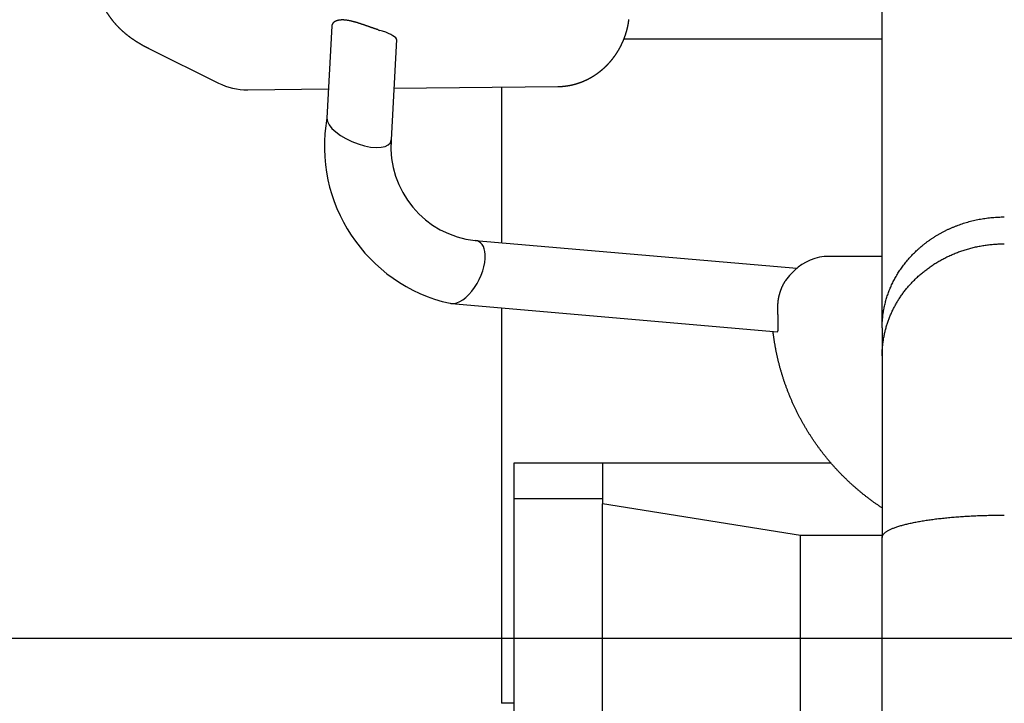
# Model space of a CAD drawing. Extents: x 1292 to 96515, y -55444 to 58338.
# Tile 4 of 80: x 5125 to 5528, y -52955 to -52675. Entities that reach past the tile are written whole.
import ezdxf

# ---------------------------------------------------------------- set-up
doc = ezdxf.new("R2010")
doc.units = 0
doc.layers.get('0').update_dxf_attribs({"linetype": 'CONTINUOUS'})

msp = doc.modelspace()

# ---------------------------------------------------------------- linework, layer by layer
at = {"color": 104, "linetype": 'Continuous'}
for p, q in [((5477.88, -52800.89), (5477.88, -51991.62)), ((5252.6, -52677.38), (5250.6, -52715.16)), ((5279.09, -52683), (5276.91, -52724)), ((5477.88, -52682.87), (5372.14, -52682.87)), ((5177.64, -52686.67), (5206.14, -52700.8)), ((5218.18, -52703.54), (5251.23, -52703.2)), ((5278.03, -52702.92), (5345.15, -52702.22)), ((5322.08, -52702.46), (5322.08, -52766.13)), ((5276.91, -52724.07), (5276.91, -52724)), ((5311.26, -52765.19), (5443, -52776.56)), ((5477.88, -52771.69), (5456.08, -52771.69)), ((5440.53, -52778.94), (5442, -52777.49)), ((5301.54, -52791), (5435.01, -52802.52)), ((5322.08, -52792.78), (5322.08, -52954.57)), ((5477.88, -52800.89), (5477.88, -52812.35)), ((5477.88, -52812.35), (5477.88, -52886.73)), ((5363.38, -52856.27), (5327.08, -52856.27)), ((5327.08, -52856.27), (5327.08, -52870.87)), ((5456.91, -52856.27), (5363.38, -52856.27)), ((5363.38, -52856.27), (5363.38, -52872.92)), ((5363.38, -52870.87), (5327.08, -52870.87)), ((5327.08, -52870.87), (5327.08, -53312.07)), ((5444.38, -52885.97), (5363.38, -52872.92)), ((5363.38, -53690.87), (5363.38, -52872.92)), ((5477.88, -52885.97), (5444.38, -52885.97)), ((5444.38, -53690.87), (5444.38, -52885.97)), ((5477.88, -53259.52), (5477.88, -52886.73)), ((5327.08, -52954.57), (5322.08, -52954.57))]:
    msp.add_line(p, q, dxfattribs=at)
at = {"color": 130, "linetype": 'Continuous'}
msp.add_line((3752.08, -52927.87), (6544.08, -52927.87), dxfattribs=at)
at = {"color": 104, "linetype": 'Continuous'}
for centre, radius, start, end in [((5290.9, -52618.68), 63.34, 252.1961, 252.8839), ((5259.23, -52721.63), 44.37, 71.402, 72.9173), ((5456.08, -52791.69), 20, 89.9998, 134.8057), ((5452.34, -52790.8), 16.74, 134.8884, 146.5376)]:
    msp.add_arc(centre, radius, start, end, dxfattribs=at)
for centre, major_axis, ratio, start_param, end_param in [((5265.83, -52680.45), (13.25, -2.63), 0.204338, 0.029467, 1.005537), ((5218.88, -52674.64), (-11.05, -26.92), 0.950978, 6.216051, 6.665391), ((5315.24, -52726.97), (56.95, -32.9), 0.995757, 3.483387, 5.015551), ((5263.75, -52719.58), (12.98, -5.25), 0.420417, 3.285351, 6.415592), ((5315.09, -52727.24), (33.23, -19.16), 0.993592, 3.584367, 5.134491), ((5306.4, -52778.1), (-6.3, -12.5), 0.516557, 2.41043, 3.335318), ((5306.4, -52778.1), (6.3, 12.5), 0.516557, 3.345275, 5.552023), ((5306.4, -52778.1), (6.3, 12.5), 0.516557, 3.269803, 3.345275)]:
    msp.add_ellipse(centre, major_axis=major_axis, ratio=ratio, start_param=start_param, end_param=end_param, dxfattribs=at)
for points, knots in [([(5177.64, -52686.67), (5177.56, -52686.63), (5177.4, -52686.56), (5177.16, -52686.44), (5176.93, -52686.32), (5176.69, -52686.2), (5176.46, -52686.07), (5176.22, -52685.95), (5175.99, -52685.83), (5175.76, -52685.7), (5175.52, -52685.57), (5175.29, -52685.45), (5175.06, -52685.32), (5174.83, -52685.19), (5174.6, -52685.06), (5174.37, -52684.92), (5174.14, -52684.79), (5173.91, -52684.66), (5173.69, -52684.52), (5173.46, -52684.38), (5173.24, -52684.24), (5173.01, -52684.11), (5172.79, -52683.96), (5172.56, -52683.82), (5172.34, -52683.68), (5172.12, -52683.54), (5171.9, -52683.39), (5171.68, -52683.24), (5171.46, -52683.09), (5171.24, -52682.95), (5171.02, -52682.79), (5170.81, -52682.64), (5170.59, -52682.49), (5170.37, -52682.33), (5170.16, -52682.18), (5169.95, -52682.02), (5169.74, -52681.86), (5169.53, -52681.7), (5169.32, -52681.54), (5169.11, -52681.38), (5168.9, -52681.21), (5168.69, -52681.05), (5168.49, -52680.88), (5168.28, -52680.72), (5168.08, -52680.55), (5167.88, -52680.38), (5167.68, -52680.2), (5167.48, -52680.03), (5167.28, -52679.85), (5167.08, -52679.68), (5166.88, -52679.5), (5166.69, -52679.32), (5166.49, -52679.14), (5166.3, -52678.96), (5166.11, -52678.78), (5165.92, -52678.59), (5165.73, -52678.41), (5165.54, -52678.22), (5165.36, -52678.03), (5165.17, -52677.84), (5164.99, -52677.65), (5164.81, -52677.46), (5164.63, -52677.27), (5164.45, -52677.07), (5164.27, -52676.87), (5164.1, -52676.68), (5163.92, -52676.48), (5163.75, -52676.28), (5163.58, -52676.08), (5163.41, -52675.87), (5163.24, -52675.67), (5163.07, -52675.46), (5162.9, -52675.26), (5162.74, -52675.05), (5162.58, -52674.84), (5162.42, -52674.63), (5162.26, -52674.42), (5162.1, -52674.21), (5161.95, -52673.99), (5161.79, -52673.78), (5161.64, -52673.56), (5161.49, -52673.34), (5161.34, -52673.13), (5161.19, -52672.91), (5161.05, -52672.68), (5160.9, -52672.46), (5160.76, -52672.24), (5160.62, -52672.01), (5160.48, -52671.79), (5160.34, -52671.56), (5160.21, -52671.33), (5160.08, -52671.11), (5159.94, -52670.88), (5159.81, -52670.65), (5159.69, -52670.41), (5159.56, -52670.18), (5159.44, -52669.95), (5159.31, -52669.71), (5159.19, -52669.48), (5159.08, -52669.24), (5158.96, -52669), (5158.85, -52668.76), (5158.73, -52668.52), (5158.62, -52668.28), (5158.51, -52668.04), (5158.41, -52667.8), (5158.3, -52667.56), (5158.2, -52667.31), (5158.1, -52667.07), (5158, -52666.82), (5157.9, -52666.58), (5157.81, -52666.33), (5157.72, -52666.08), (5157.63, -52665.83), (5157.54, -52665.58), (5157.45, -52665.33), (5157.37, -52665.08), (5157.28, -52664.83), (5157.2, -52664.58), (5157.12, -52664.33), (5157.05, -52664.07), (5156.97, -52663.82), (5156.9, -52663.56), (5156.83, -52663.31), (5156.76, -52663.05), (5156.7, -52662.8), (5156.63, -52662.54), (5156.57, -52662.28), (5156.51, -52662.02), (5156.46, -52661.76), (5156.4, -52661.51), (5156.35, -52661.25), (5156.3, -52660.99), (5156.25, -52660.73), (5156.2, -52660.47), (5156.16, -52660.21), (5156.12, -52659.94), (5156.08, -52659.68), (5156.04, -52659.42), (5156, -52659.16), (5155.97, -52658.9), (5155.94, -52658.63), (5155.91, -52658.37), (5155.88, -52658.11), (5155.86, -52657.84), (5155.84, -52657.58), (5155.82, -52657.32), (5155.8, -52657.05), (5155.78, -52656.79), (5155.77, -52656.52), (5155.76, -52656.26), (5155.75, -52655.99), (5155.74, -52655.73), (5155.74, -52655.46), (5155.73, -52655.2), (5155.73, -52654.94), (5155.73, -52654.67), (5155.74, -52654.41), (5155.74, -52654.14), (5155.75, -52653.88), (5155.76, -52653.61), (5155.77, -52653.44), (5155.78, -52653.35)], [0, 0, 0, 0, 0.264648, 0.529293, 0.793938, 1.058583, 1.323229, 1.587876, 1.852522, 2.117169, 2.381815, 2.646462, 2.911109, 3.175755, 3.440402, 3.705049, 3.969697, 4.234344, 4.498992, 4.763639, 5.028287, 5.292935, 5.557583, 5.822231, 6.08688, 6.351529, 6.616178, 6.880827, 7.145476, 7.410126, 7.674775, 7.939425, 8.204076, 8.468727, 8.733377, 8.998029, 9.26268, 9.527332, 9.791984, 10.056637, 10.321289, 10.585942, 10.850596, 11.11525, 11.379904, 11.644558, 11.909213, 12.173868, 12.438524, 12.70318, 12.967836, 13.232493, 13.49715, 13.761808, 14.026465, 14.291124, 14.555783, 14.820442, 15.085102, 15.349762, 15.614423, 15.879084, 16.143746, 16.408409, 16.673072, 16.937735, 17.202398, 17.467061, 17.731725, 17.99639, 18.261055, 18.525721, 18.790389, 19.055058, 19.31973, 19.584403, 19.849076, 20.113751, 20.378426, 20.643102, 20.907778, 21.172455, 21.437133, 21.70181, 21.966488, 22.231166, 22.495844, 22.760523, 23.025202, 23.289883, 23.554564, 23.819245, 24.083929, 24.348614, 24.613301, 24.87799, 25.14268, 25.407369, 25.672058, 25.936743, 26.201426, 26.466104, 26.730777, 26.995445, 27.26011, 27.524772, 27.789434, 28.054096, 28.31876, 28.583425, 28.848091, 29.112757, 29.377424, 29.642091, 29.906758, 30.171425, 30.436092, 30.700759, 30.965426, 31.230093, 31.494761, 31.759428, 32.024096, 32.288764, 32.553432, 32.818101, 33.082769, 33.347438, 33.612107, 33.876776, 34.141444, 34.406113, 34.670783, 34.935452, 35.200121, 35.464791, 35.729461, 35.994131, 36.258801, 36.523472, 36.788142, 37.052811, 37.317481, 37.582149, 37.846818, 38.111487, 38.376158, 38.64083, 38.905505, 39.170182, 39.43486, 39.699539, 39.964217, 40.228892, 40.493564, 40.758232, 41.022896, 41.287561, 41.552229, 41.816905, 42.081592, 42.346293, 42.346293, 42.346293, 42.346293]), ([(5271.54, -52678.99), (5271.42, -52678.95), (5271.2, -52678.88), (5270.87, -52678.77), (5270.53, -52678.66), (5270.19, -52678.54), (5269.85, -52678.42), (5269.5, -52678.31), (5269.15, -52678.19), (5268.8, -52678.06), (5268.45, -52677.94), (5268.1, -52677.82), (5267.75, -52677.69), (5267.39, -52677.57), (5267.04, -52677.44), (5266.68, -52677.32), (5266.32, -52677.19), (5265.96, -52677.07), (5265.6, -52676.95), (5265.25, -52676.82), (5264.89, -52676.7), (5264.53, -52676.58), (5264.17, -52676.47), (5263.81, -52676.35), (5263.46, -52676.24), (5263.1, -52676.13), (5262.75, -52676.02), (5262.39, -52675.92), (5262.04, -52675.81), (5261.68, -52675.72), (5261.33, -52675.63), (5260.98, -52675.54), (5260.64, -52675.46), (5260.29, -52675.38), (5259.95, -52675.31), (5259.61, -52675.24), (5259.28, -52675.18), (5258.95, -52675.13), (5258.62, -52675.08), (5258.3, -52675.04), (5257.99, -52675.01), (5257.68, -52674.99), (5257.37, -52674.97), (5257.08, -52674.97), (5256.79, -52674.96), (5256.51, -52674.97), (5256.23, -52674.99), (5255.97, -52675.01), (5255.71, -52675.04), (5255.46, -52675.08), (5255.22, -52675.13), (5254.99, -52675.18), (5254.77, -52675.24), (5254.56, -52675.31), (5254.36, -52675.39), (5254.17, -52675.47), (5253.99, -52675.55), (5253.82, -52675.65), (5253.66, -52675.75), (5253.51, -52675.85), (5253.37, -52675.96), (5253.24, -52676.07), (5253.13, -52676.19), (5253.02, -52676.31), (5252.93, -52676.44), (5252.85, -52676.57), (5252.78, -52676.7), (5252.72, -52676.83), (5252.67, -52676.97), (5252.63, -52677.1), (5252.61, -52677.24), (5252.6, -52677.34), (5252.6, -52677.38)], [0, 0, 0, 0, 0.349299, 0.702006, 1.05801, 1.41717, 1.779315, 2.14425, 2.511757, 2.881603, 3.253536, 3.627297, 4.002614, 4.379214, 4.75682, 5.135159, 5.513961, 5.892966, 6.271925, 6.650607, 7.028798, 7.406306, 7.782968, 8.158649, 8.533237, 8.906569, 9.278421, 9.648532, 10.016616, 10.382358, 10.745429, 11.105479, 11.462155, 11.815095, 12.163938, 12.508331, 12.847928, 13.1824, 13.511432, 13.834662, 14.151699, 14.4622, 14.765874, 15.062475, 15.351806, 15.633716, 15.908092, 16.174865, 16.434001, 16.685502, 16.929404, 17.165774, 17.394704, 17.616316, 17.830752, 18.038177, 18.238774, 18.432743, 18.620301, 18.801694, 18.977241, 19.147292, 19.312218, 19.472413, 19.628296, 19.780313, 19.928937, 20.074668, 20.218038, 20.359606, 20.499958, 20.639704, 20.639704, 20.639704, 20.639704]), ([(5345.15, -52702.22), (5345.2, -52702.22), (5345.31, -52702.22), (5345.47, -52702.21), (5345.63, -52702.21), (5345.79, -52702.2), (5345.95, -52702.2), (5346.12, -52702.19), (5346.28, -52702.18), (5346.44, -52702.17), (5346.6, -52702.16), (5346.76, -52702.15), (5346.92, -52702.14), (5347.08, -52702.13), (5347.24, -52702.11), (5347.4, -52702.1), (5347.57, -52702.08), (5347.73, -52702.07), (5347.89, -52702.05), (5348.05, -52702.03), (5348.21, -52702.01), (5348.37, -52701.99), (5348.53, -52701.97), (5348.69, -52701.95), (5348.85, -52701.92), (5349.01, -52701.9), (5349.17, -52701.88), (5349.33, -52701.85), (5349.49, -52701.82), (5349.64, -52701.79), (5349.8, -52701.77), (5349.96, -52701.74), (5350.12, -52701.71), (5350.28, -52701.67), (5350.44, -52701.64), (5350.6, -52701.61), (5350.75, -52701.57), (5350.91, -52701.54), (5351.07, -52701.5), (5351.23, -52701.46), (5351.38, -52701.43), (5351.54, -52701.39), (5351.7, -52701.35), (5351.85, -52701.31), (5352.01, -52701.26), (5352.16, -52701.22), (5352.32, -52701.18), (5352.47, -52701.13), (5352.63, -52701.09), (5352.78, -52701.04), (5352.94, -52701), (5353.09, -52700.95), (5353.25, -52700.9), (5353.4, -52700.85), (5353.55, -52700.8), (5353.71, -52700.75), (5353.86, -52700.69), (5354.01, -52700.64), (5354.16, -52700.59), (5354.32, -52700.53), (5354.47, -52700.48), (5354.62, -52700.42), (5354.77, -52700.36), (5354.92, -52700.3), (5355.07, -52700.24), (5355.22, -52700.18), (5355.37, -52700.12), (5355.52, -52700.06), (5355.67, -52700), (5355.82, -52699.93), (5355.96, -52699.87), (5356.11, -52699.81), (5356.26, -52699.74), (5356.41, -52699.67), (5356.55, -52699.6), (5356.7, -52699.54), (5356.85, -52699.47), (5356.99, -52699.4), (5357.14, -52699.33), (5357.28, -52699.25), (5357.42, -52699.18), (5357.57, -52699.11), (5357.71, -52699.03), (5357.86, -52698.96), (5358, -52698.88), (5358.14, -52698.81), (5358.28, -52698.73), (5358.42, -52698.65), (5358.56, -52698.57), (5358.7, -52698.49), (5358.84, -52698.41), (5358.98, -52698.33), (5359.12, -52698.25), (5359.26, -52698.17), (5359.4, -52698.08), (5359.54, -52698), (5359.68, -52697.91), (5359.81, -52697.83), (5359.95, -52697.74), (5360.08, -52697.66), (5360.22, -52697.57), (5360.36, -52697.48), (5360.49, -52697.39), (5360.62, -52697.3), (5360.76, -52697.21), (5360.89, -52697.12), (5361.02, -52697.02), (5361.15, -52696.93), (5361.29, -52696.84), (5361.42, -52696.74), (5361.55, -52696.65), (5361.68, -52696.55), (5361.81, -52696.46), (5361.94, -52696.36), (5362.06, -52696.26), (5362.19, -52696.16), (5362.32, -52696.06), (5362.45, -52695.96), (5362.57, -52695.86), (5362.7, -52695.76), (5362.82, -52695.66), (5362.95, -52695.56), (5363.07, -52695.45), (5363.2, -52695.35), (5363.32, -52695.24), (5363.44, -52695.14), (5363.56, -52695.03), (5363.69, -52694.93), (5363.81, -52694.82), (5363.93, -52694.71), (5364.05, -52694.6), (5364.17, -52694.49), (5364.28, -52694.38), (5364.4, -52694.27), (5364.52, -52694.16), (5364.64, -52694.05), (5364.75, -52693.94), (5364.87, -52693.83), (5364.98, -52693.71), (5365.1, -52693.6), (5365.21, -52693.49), (5365.32, -52693.37), (5365.44, -52693.25), (5365.55, -52693.14), (5365.66, -52693.02), (5365.77, -52692.9), (5365.88, -52692.79), (5365.99, -52692.67), (5366.1, -52692.55), (5366.21, -52692.43), (5366.32, -52692.31), (5366.42, -52692.19), (5366.53, -52692.07), (5366.64, -52691.94), (5366.74, -52691.82), (5366.85, -52691.7), (5366.95, -52691.57), (5367.05, -52691.45), (5367.16, -52691.33), (5367.26, -52691.2), (5367.36, -52691.08), (5367.46, -52690.95), (5367.56, -52690.82), (5367.66, -52690.7), (5367.76, -52690.57), (5367.86, -52690.44), (5367.96, -52690.31), (5368.05, -52690.18), (5368.15, -52690.05), (5368.24, -52689.92), (5368.34, -52689.79), (5368.43, -52689.66), (5368.53, -52689.53), (5368.62, -52689.4), (5368.71, -52689.26), (5368.8, -52689.13), (5368.89, -52689), (5368.99, -52688.86), (5369.07, -52688.73), (5369.16, -52688.59), (5369.25, -52688.46), (5369.34, -52688.32), (5369.43, -52688.19), (5369.51, -52688.05), (5369.6, -52687.91), (5369.68, -52687.78), (5369.77, -52687.64), (5369.85, -52687.5), (5369.93, -52687.36), (5370.02, -52687.22), (5370.1, -52687.08), (5370.18, -52686.94), (5370.26, -52686.8), (5370.34, -52686.66), (5370.41, -52686.52), (5370.49, -52686.38), (5370.57, -52686.24), (5370.65, -52686.1), (5370.72, -52685.95), (5370.8, -52685.81), (5370.87, -52685.67), (5370.94, -52685.52), (5371.02, -52685.38), (5371.09, -52685.23), (5371.16, -52685.09), (5371.23, -52684.94), (5371.3, -52684.8), (5371.37, -52684.65), (5371.44, -52684.51), (5371.51, -52684.36), (5371.57, -52684.21), (5371.64, -52684.06), (5371.71, -52683.92), (5371.77, -52683.77), (5371.83, -52683.62), (5371.9, -52683.47), (5371.96, -52683.32), (5372.02, -52683.17), (5372.08, -52683.02), (5372.14, -52682.88), (5372.2, -52682.72), (5372.26, -52682.57), (5372.32, -52682.42), (5372.38, -52682.27), (5372.43, -52682.12), (5372.49, -52681.97), (5372.54, -52681.82), (5372.6, -52681.67), (5372.65, -52681.51), (5372.7, -52681.36), (5372.76, -52681.21), (5372.81, -52681.06), (5372.86, -52680.9), (5372.91, -52680.75), (5372.96, -52680.59), (5373.01, -52680.44), (5373.05, -52680.29), (5373.1, -52680.13), (5373.15, -52679.98), (5373.19, -52679.82), (5373.23, -52679.67), (5373.28, -52679.51), (5373.32, -52679.35), (5373.36, -52679.2), (5373.4, -52679.04), (5373.44, -52678.89), (5373.48, -52678.73), (5373.52, -52678.57), (5373.56, -52678.42), (5373.6, -52678.26), (5373.64, -52678.1), (5373.67, -52677.94), (5373.71, -52677.79), (5373.74, -52677.63), (5373.77, -52677.47), (5373.81, -52677.31), (5373.84, -52677.15), (5373.87, -52677), (5373.9, -52676.84), (5373.93, -52676.68), (5373.96, -52676.52), (5373.98, -52676.36), (5374.01, -52676.2), (5374.04, -52676.04), (5374.06, -52675.88), (5374.09, -52675.72), (5374.11, -52675.56), (5374.13, -52675.4), (5374.16, -52675.24), (5374.18, -52675.08), (5374.2, -52674.92), (5374.21, -52674.82), (5374.22, -52674.76)], [0, 0, 0, 0, 0.161501, 0.322999, 0.484495, 0.645989, 0.807483, 0.968978, 1.130473, 1.291969, 1.453466, 1.614963, 1.77646, 1.937957, 2.099454, 2.26095, 2.422446, 2.583942, 2.745438, 2.906934, 3.06843, 3.229927, 3.391423, 3.552919, 3.714415, 3.875911, 4.037407, 4.198903, 4.360399, 4.521895, 4.683391, 4.844887, 5.006383, 5.167879, 5.329374, 5.49087, 5.652366, 5.813862, 5.975358, 6.136853, 6.298349, 6.459844, 6.62134, 6.782835, 6.944331, 7.105827, 7.267323, 7.428819, 7.590316, 7.751812, 7.913308, 8.074805, 8.236301, 8.397797, 8.559293, 8.720789, 8.882285, 9.043781, 9.205277, 9.366773, 9.528269, 9.689764, 9.85126, 10.012756, 10.174252, 10.335747, 10.497243, 10.658739, 10.820235, 10.98173, 11.143226, 11.304721, 11.466217, 11.627712, 11.789208, 11.950703, 12.112198, 12.273694, 12.43519, 12.596685, 12.758181, 12.919676, 13.081171, 13.242665, 13.404159, 13.565653, 13.727148, 13.888643, 14.050141, 14.211641, 14.373144, 14.534648, 14.696154, 14.857661, 15.01917, 15.180678, 15.342187, 15.503695, 15.665203, 15.826709, 15.988216, 16.149721, 16.311227, 16.472731, 16.634236, 16.795741, 16.957245, 17.118749, 17.280253, 17.441757, 17.603261, 17.764766, 17.926271, 18.087776, 18.249282, 18.410788, 18.572294, 18.733801, 18.895308, 19.056814, 19.21832, 19.379824, 19.541327, 19.702828, 19.864327, 20.025823, 20.187317, 20.34881, 20.510302, 20.671795, 20.833288, 20.994781, 21.156274, 21.317768, 21.479262, 21.640755, 21.802249, 21.963742, 22.125235, 22.286728, 22.448222, 22.609715, 22.771208, 22.932701, 23.094195, 23.255688, 23.417181, 23.578674, 23.740167, 23.901661, 24.063154, 24.224647, 24.38614, 24.547633, 24.709126, 24.870619, 25.032112, 25.193605, 25.355098, 25.516592, 25.678085, 25.839578, 26.001071, 26.162564, 26.324057, 26.48555, 26.647043, 26.808536, 26.970028, 27.131521, 27.293014, 27.454507, 27.616, 27.777493, 27.938986, 28.100479, 28.261972, 28.423465, 28.584958, 28.74645, 28.907943, 29.069436, 29.230929, 29.392422, 29.553915, 29.715407, 29.8769, 30.038393, 30.199886, 30.361379, 30.522872, 30.684364, 30.845857, 31.00735, 31.168843, 31.330336, 31.491828, 31.653321, 31.814814, 31.976307, 32.137799, 32.299292, 32.460785, 32.622278, 32.78377, 32.945263, 33.106756, 33.268249, 33.429741, 33.591234, 33.752727, 33.91422, 34.075712, 34.237205, 34.398698, 34.560191, 34.721683, 34.883176, 35.044669, 35.206162, 35.367654, 35.529147, 35.69064, 35.852132, 36.013625, 36.175118, 36.336611, 36.498103, 36.659596, 36.821089, 36.982582, 37.144074, 37.305567, 37.46706, 37.628553, 37.790045, 37.951538, 38.113031, 38.274524, 38.436017, 38.597509, 38.759002, 38.920495, 39.081988, 39.24348, 39.404973, 39.566466, 39.727959, 39.889452, 40.050944, 40.212437, 40.37393, 40.535423, 40.696916, 40.858409, 41.019902, 41.181394, 41.342887, 41.50438, 41.665873, 41.827366, 41.988859, 42.150352, 42.311845, 42.473338, 42.634831, 42.796324, 42.957815, 43.119307, 43.280799, 43.442293, 43.603788, 43.603788, 43.603788, 43.603788]), ([(5477.88, -52800.89), (5477.88, -52800.58), (5477.88, -52799.96), (5477.92, -52799.02), (5477.97, -52798.08), (5478.05, -52797.14), (5478.14, -52796.21), (5478.26, -52795.27), (5478.4, -52794.34), (5478.56, -52793.41), (5478.74, -52792.48), (5478.95, -52791.55), (5479.17, -52790.63), (5479.42, -52789.71), (5479.69, -52788.79), (5479.98, -52787.88), (5480.29, -52786.97), (5480.63, -52786.06), (5480.99, -52785.16), (5481.36, -52784.27), (5481.76, -52783.38), (5482.18, -52782.49), (5482.63, -52781.61), (5483.09, -52780.74), (5483.58, -52779.88), (5484.09, -52779.02), (5484.62, -52778.17), (5485.17, -52777.33), (5485.74, -52776.5), (5486.34, -52775.67), (5486.95, -52774.86), (5487.59, -52774.05), (5488.25, -52773.26), (5488.93, -52772.48), (5489.63, -52771.7), (5490.35, -52770.94), (5491.1, -52770.19), (5491.86, -52769.46), (5492.65, -52768.73), (5493.46, -52768.02), (5494.28, -52767.33), (5495.13, -52766.65), (5496, -52765.98), (5496.89, -52765.33), (5497.79, -52764.69), (5498.72, -52764.08), (5499.67, -52763.48), (5500.63, -52762.89), (5501.61, -52762.33), (5502.61, -52761.78), (5503.63, -52761.26), (5504.66, -52760.75), (5505.71, -52760.27), (5506.78, -52759.8), (5507.86, -52759.36), (5508.96, -52758.94), (5510.07, -52758.54), (5511.19, -52758.17), (5512.33, -52757.82), (5513.48, -52757.49), (5514.63, -52757.19), (5515.8, -52756.91), (5516.98, -52756.66), (5518.17, -52756.43), (5519.37, -52756.23), (5520.57, -52756.05), (5521.78, -52755.91), (5522.99, -52755.78), (5524.21, -52755.69), (5525.43, -52755.62), (5526.65, -52755.58), (5527.47, -52755.57), (5527.88, -52755.57)], [0, 0, 0, 0, 0.937935, 1.87625, 2.815161, 3.75488, 4.695619, 5.637583, 6.580976, 7.525999, 8.472847, 9.421718, 10.372802, 11.32629, 12.282368, 13.241223, 14.203035, 15.167987, 16.136255, 17.108015, 18.083442, 19.062708, 20.04598, 21.033426, 22.025212, 23.021499, 24.022448, 25.028217, 26.038961, 27.054833, 28.075984, 29.102563, 30.134714, 31.172578, 32.216286, 33.265963, 34.321726, 35.38368, 36.451921, 37.52653, 38.607571, 39.695092, 40.789118, 41.889653, 42.996673, 44.110132, 45.229991, 46.35621, 47.488738, 48.627513, 49.77246, 50.923487, 52.080487, 53.243334, 54.411883, 55.585963, 56.765383, 57.949921, 59.139323, 60.333314, 61.531613, 62.733925, 63.939949, 65.149372, 66.361869, 67.577105, 68.794733, 70.01439, 71.235702, 72.458281, 73.681719, 74.905596, 74.905596, 74.905596, 74.905596]), ([(5477.88, -52812.35), (5477.88, -52812.09), (5477.88, -52811.56), (5477.9, -52810.77), (5477.94, -52809.97), (5477.99, -52809.18), (5478.06, -52808.39), (5478.15, -52807.6), (5478.24, -52806.81), (5478.36, -52806.02), (5478.48, -52805.23), (5478.63, -52804.45), (5478.78, -52803.66), (5478.96, -52802.88), (5479.14, -52802.1), (5479.35, -52801.32), (5479.57, -52800.55), (5479.8, -52799.78), (5480.05, -52799.01), (5480.31, -52798.24), (5480.59, -52797.48), (5480.88, -52796.72), (5481.19, -52795.97), (5481.51, -52795.21), (5481.85, -52794.47), (5482.2, -52793.73), (5482.57, -52792.99), (5482.95, -52792.26), (5483.35, -52791.53), (5483.76, -52790.81), (5484.19, -52790.09), (5484.63, -52789.38), (5485.08, -52788.67), (5485.55, -52787.97), (5486.04, -52787.28), (5486.54, -52786.6), (5487.05, -52785.92), (5487.58, -52785.25), (5488.12, -52784.58), (5488.68, -52783.93), (5489.25, -52783.28), (5489.84, -52782.64), (5490.44, -52782), (5491.05, -52781.38), (5491.68, -52780.77), (5492.32, -52780.16), (5492.98, -52779.57), (5493.65, -52778.98), (5494.33, -52778.4), (5495.03, -52777.84), (5495.73, -52777.28), (5496.46, -52776.74), (5497.19, -52776.2), (5497.94, -52775.68), (5498.7, -52775.17), (5499.47, -52774.67), (5500.26, -52774.19), (5501.05, -52773.72), (5501.86, -52773.26), (5502.68, -52772.81), (5503.51, -52772.37), (5504.35, -52771.95), (5505.2, -52771.55), (5506.06, -52771.16), (5506.93, -52770.78), (5507.82, -52770.42), (5508.71, -52770.07), (5509.61, -52769.73), (5510.52, -52769.42), (5511.43, -52769.12), (5512.36, -52768.83), (5513.29, -52768.56), (5514.23, -52768.31), (5515.17, -52768.07), (5516.13, -52767.85), (5517.09, -52767.65), (5518.05, -52767.46), (5519.02, -52767.29), (5519.99, -52767.14), (5520.97, -52767.01), (5521.95, -52766.89), (5522.93, -52766.79), (5523.92, -52766.71), (5524.91, -52766.65), (5525.9, -52766.6), (5526.89, -52766.58), (5527.55, -52766.57), (5527.88, -52766.57)], [0, 0, 0, 0, 0.793821, 1.587756, 2.381908, 3.176382, 3.971282, 4.766708, 5.562765, 6.359552, 7.15717, 7.955719, 8.755297, 9.556004, 10.357935, 11.161189, 11.965859, 12.772042, 13.57983, 14.389317, 15.200595, 16.013753, 16.828882, 17.646069, 18.465399, 19.286954, 20.110816, 20.937069, 21.765795, 22.597077, 23.430997, 24.267638, 25.107079, 25.949402, 26.794684, 27.643003, 28.494435, 29.349054, 30.206931, 31.068134, 31.932719, 32.800739, 33.672238, 34.547258, 35.425835, 36.308002, 37.193785, 38.083206, 38.976284, 39.873032, 40.773459, 41.677569, 42.585362, 43.496833, 44.411973, 45.330766, 46.253194, 47.179233, 48.108854, 49.042021, 49.978696, 50.918832, 51.862373, 52.809251, 53.75939, 54.71271, 55.669124, 56.628538, 57.590855, 58.55597, 59.523774, 60.494151, 61.46698, 62.442134, 63.419481, 64.398883, 65.380197, 66.363272, 67.347953, 68.334078, 69.321479, 70.309982, 71.299404, 72.289563, 73.280329, 74.271489, 75.262766, 75.262766, 75.262766, 75.262766]), ([(5435.17, -52793.63), (5435.16, -52793.55), (5435.16, -52793.4), (5435.15, -52793.18), (5435.15, -52792.95), (5435.15, -52792.72), (5435.16, -52792.49), (5435.16, -52792.26), (5435.17, -52792.03), (5435.18, -52791.79), (5435.19, -52791.56), (5435.2, -52791.33), (5435.22, -52791.09), (5435.24, -52790.86), (5435.26, -52790.62), (5435.28, -52790.38), (5435.31, -52790.15), (5435.34, -52789.91), (5435.37, -52789.68), (5435.41, -52789.44), (5435.44, -52789.2), (5435.48, -52788.97), (5435.53, -52788.73), (5435.57, -52788.5), (5435.62, -52788.26), (5435.67, -52788.03), (5435.72, -52787.79), (5435.78, -52787.56), (5435.84, -52787.33), (5435.9, -52787.1), (5435.96, -52786.87), (5436.03, -52786.64), (5436.1, -52786.42), (5436.17, -52786.19), (5436.24, -52785.97), (5436.32, -52785.74), (5436.4, -52785.52), (5436.48, -52785.31), (5436.56, -52785.09), (5436.65, -52784.87), (5436.73, -52784.66), (5436.82, -52784.45), (5436.91, -52784.24), (5437.01, -52784.03), (5437.1, -52783.83), (5437.2, -52783.63), (5437.3, -52783.43), (5437.4, -52783.23), (5437.5, -52783.04), (5437.61, -52782.85), (5437.71, -52782.66), (5437.82, -52782.47), (5437.93, -52782.28), (5438.04, -52782.1), (5438.15, -52781.92), (5438.26, -52781.75), (5438.34, -52781.63), (5438.38, -52781.57)], [0, 0, 0, 0, 0.225327, 0.451916, 0.679712, 0.908659, 1.138699, 1.369775, 1.601829, 1.834803, 2.068637, 2.303273, 2.538651, 2.774709, 3.011389, 3.248629, 3.486367, 3.724541, 3.963091, 4.201952, 4.441062, 4.680358, 4.919775, 5.159249, 5.398714, 5.638107, 5.877359, 6.116404, 6.355176, 6.593605, 6.831622, 7.069159, 7.306143, 7.542504, 7.778168, 8.013063, 8.247125, 8.480294, 8.712514, 8.943731, 9.173893, 9.402947, 9.630846, 9.857541, 10.082988, 10.307144, 10.529966, 10.751414, 10.971452, 11.190044, 11.407155, 11.622754, 11.836819, 12.049328, 12.260248, 12.46954, 12.677173, 12.677173, 12.677173, 12.677173]), ([(5435.01, -52802.52), (5435.02, -52802.52), (5435.05, -52802.52), (5435.09, -52802.49), (5435.12, -52802.46), (5435.15, -52802.41), (5435.18, -52802.34), (5435.21, -52802.26), (5435.23, -52802.16), (5435.26, -52802.05), (5435.28, -52801.93), (5435.29, -52801.8), (5435.31, -52801.65), (5435.32, -52801.49), (5435.33, -52801.31), (5435.34, -52801.13), (5435.35, -52800.93), (5435.35, -52800.73), (5435.36, -52800.51), (5435.36, -52800.29), (5435.36, -52800.05), (5435.36, -52799.81), (5435.35, -52799.56), (5435.35, -52799.3), (5435.34, -52799.03), (5435.34, -52798.76), (5435.33, -52798.48), (5435.32, -52798.19), (5435.31, -52797.89), (5435.3, -52797.59), (5435.29, -52797.29), (5435.28, -52796.97), (5435.27, -52796.66), (5435.26, -52796.34), (5435.25, -52796.01), (5435.24, -52795.68), (5435.23, -52795.35), (5435.21, -52795.01), (5435.2, -52794.67), (5435.19, -52794.32), (5435.18, -52793.98), (5435.17, -52793.75), (5435.17, -52793.63)], [0, 0, 0, 0, 0.03954, 0.081519, 0.130965, 0.190927, 0.262979, 0.347861, 0.44586, 0.556998, 0.681137, 0.818036, 0.96738, 1.128808, 1.301926, 1.486318, 1.681557, 1.887217, 2.102876, 2.328137, 2.562623, 2.805955, 3.057758, 3.317657, 3.585282, 3.860268, 4.142254, 4.430887, 4.725822, 5.02672, 5.333253, 5.645102, 5.961959, 6.283528, 6.609523, 6.939674, 7.273722, 7.611423, 7.952549, 8.296887, 8.64424, 8.99443, 8.99443, 8.99443, 8.99443]), ([(5477.88, -52874.65), (5477.7, -52874.54), (5477.35, -52874.31), (5476.83, -52873.96), (5476.31, -52873.61), (5475.8, -52873.25), (5475.28, -52872.89), (5474.77, -52872.53), (5474.26, -52872.17), (5473.75, -52871.8), (5473.25, -52871.43), (5472.75, -52871.05), (5472.25, -52870.67), (5471.75, -52870.29), (5471.25, -52869.91), (5470.76, -52869.52), (5470.27, -52869.13), (5469.78, -52868.74), (5469.3, -52868.34), (5468.81, -52867.95), (5468.33, -52867.54), (5467.85, -52867.14), (5467.38, -52866.73), (5466.9, -52866.32), (5466.43, -52865.91), (5465.96, -52865.49), (5465.5, -52865.07), (5465.03, -52864.65), (5464.57, -52864.22), (5464.12, -52863.8), (5463.66, -52863.36), (5463.21, -52862.93), (5462.76, -52862.49), (5462.31, -52862.05), (5461.87, -52861.61), (5461.43, -52861.17), (5460.99, -52860.72), (5460.55, -52860.27), (5460.12, -52859.82), (5459.69, -52859.36), (5459.26, -52858.9), (5458.84, -52858.44), (5458.42, -52857.98), (5458, -52857.51), (5457.58, -52857.04), (5457.17, -52856.57), (5456.76, -52856.1), (5456.35, -52855.62), (5455.95, -52855.14), (5455.55, -52854.66), (5455.15, -52854.17), (5454.75, -52853.69), (5454.36, -52853.2), (5453.97, -52852.71), (5453.59, -52852.21), (5453.2, -52851.72), (5452.83, -52851.22), (5452.45, -52850.72), (5452.08, -52850.21), (5451.71, -52849.71), (5451.34, -52849.2), (5450.97, -52848.69), (5450.61, -52848.18), (5450.26, -52847.66), (5449.9, -52847.14), (5449.55, -52846.62), (5449.2, -52846.1), (5448.86, -52845.58), (5448.52, -52845.05), (5448.18, -52844.53), (5447.85, -52844), (5447.51, -52843.46), (5447.19, -52842.93), (5446.86, -52842.39), (5446.54, -52841.86), (5446.22, -52841.32), (5445.91, -52840.77), (5445.6, -52840.23), (5445.29, -52839.68), (5444.98, -52839.14), (5444.68, -52838.59), (5444.39, -52838.03), (5444.09, -52837.48), (5443.8, -52836.92), (5443.51, -52836.37), (5443.23, -52835.81), (5442.95, -52835.25), (5442.67, -52834.69), (5442.4, -52834.12), (5442.13, -52833.56), (5441.86, -52832.99), (5441.6, -52832.42), (5441.34, -52831.85), (5441.09, -52831.28), (5440.84, -52830.7), (5440.59, -52830.13), (5440.34, -52829.55), (5440.1, -52828.97), (5439.86, -52828.39), (5439.63, -52827.81), (5439.4, -52827.23), (5439.17, -52826.64), (5438.95, -52826.06), (5438.73, -52825.47), (5438.52, -52824.88), (5438.3, -52824.29), (5438.1, -52823.7), (5437.89, -52823.11), (5437.69, -52822.51), (5437.49, -52821.92), (5437.3, -52821.32), (5437.11, -52820.72), (5436.93, -52820.13), (5436.74, -52819.53), (5436.57, -52818.93), (5436.39, -52818.32), (5436.22, -52817.72), (5436.05, -52817.12), (5435.89, -52816.51), (5435.73, -52815.9), (5435.58, -52815.3), (5435.42, -52814.69), (5435.28, -52814.08), (5435.13, -52813.47), (5434.99, -52812.86), (5434.85, -52812.25), (5434.72, -52811.64), (5434.59, -52811.02), (5434.47, -52810.41), (5434.35, -52809.79), (5434.23, -52809.18), (5434.12, -52808.56), (5434.01, -52807.94), (5433.9, -52807.33), (5433.8, -52806.71), (5433.7, -52806.09), (5433.61, -52805.47), (5433.52, -52804.85), (5433.43, -52804.23), (5433.35, -52803.61), (5433.27, -52802.98), (5433.22, -52802.57), (5433.2, -52802.36)], [0, 0, 0, 0, 0.626758, 1.253506, 1.880249, 2.506992, 3.133736, 3.760484, 4.387235, 5.013987, 5.640739, 6.267488, 6.894234, 7.520976, 8.147719, 8.774469, 9.401226, 10.027991, 10.654761, 11.281532, 11.908301, 12.535068, 13.161833, 13.788597, 14.415362, 15.042128, 15.668895, 16.295664, 16.922434, 17.549202, 18.175969, 18.802734, 19.429499, 20.056263, 20.683028, 21.309793, 21.936559, 22.563326, 23.190092, 23.816859, 24.443625, 25.070392, 25.697158, 26.323923, 26.950689, 27.577455, 28.204221, 28.830987, 29.457753, 30.084519, 30.711285, 31.338051, 31.964817, 32.591583, 33.218349, 33.845115, 34.471882, 35.098648, 35.725414, 36.35218, 36.978946, 37.605712, 38.232478, 38.859244, 39.48601, 40.112776, 40.739542, 41.366308, 41.993074, 42.61984, 43.246606, 43.873372, 44.500138, 45.126905, 45.753671, 46.380437, 47.007203, 47.633969, 48.260735, 48.887501, 49.514267, 50.141033, 50.767799, 51.394566, 52.021332, 52.648098, 53.274864, 53.90163, 54.528396, 55.155162, 55.781928, 56.408695, 57.035461, 57.662227, 58.288993, 58.915759, 59.542525, 60.169291, 60.796058, 61.422824, 62.04959, 62.676356, 63.303122, 63.929888, 64.556655, 65.183421, 65.810187, 66.436953, 67.063719, 67.690486, 68.317252, 68.944018, 69.570784, 70.197551, 70.824317, 71.451083, 72.077849, 72.704615, 73.331382, 73.958148, 74.584915, 75.211681, 75.838448, 76.465214, 77.09198, 77.718745, 78.34551, 78.972276, 79.599042, 80.22581, 80.852578, 81.479348, 82.106117, 82.732885, 83.35965, 83.986412, 84.613169, 85.239923, 85.866679, 86.493442, 87.120217, 87.747007, 87.747007, 87.747007, 87.747007]), ([(5477.88, -52886.73), (5477.88, -52886.64), (5477.89, -52886.44), (5477.97, -52886.14), (5478.1, -52885.85), (5478.28, -52885.56), (5478.5, -52885.28), (5478.78, -52884.99), (5479.1, -52884.71), (5479.47, -52884.43), (5479.88, -52884.16), (5480.34, -52883.89), (5480.84, -52883.62), (5481.38, -52883.36), (5481.97, -52883.1), (5482.59, -52882.85), (5483.26, -52882.6), (5483.96, -52882.35), (5484.69, -52882.11), (5485.47, -52881.88), (5486.27, -52881.65), (5487.11, -52881.43), (5487.97, -52881.21), (5488.87, -52881), (5489.79, -52880.8), (5490.74, -52880.6), (5491.72, -52880.4), (5492.72, -52880.22), (5493.74, -52880.04), (5494.79, -52879.86), (5495.85, -52879.7), (5496.94, -52879.53), (5498.04, -52879.38), (5499.16, -52879.23), (5500.3, -52879.09), (5501.46, -52878.95), (5502.62, -52878.83), (5503.8, -52878.7), (5505, -52878.59), (5506.21, -52878.48), (5507.42, -52878.37), (5508.65, -52878.28), (5509.89, -52878.18), (5511.14, -52878.1), (5512.39, -52878.02), (5513.66, -52877.95), (5514.93, -52877.88), (5516.21, -52877.82), (5517.49, -52877.77), (5518.78, -52877.72), (5520.07, -52877.68), (5521.36, -52877.65), (5522.66, -52877.62), (5523.96, -52877.6), (5525.27, -52877.58), (5526.57, -52877.57), (5527.44, -52877.57), (5527.88, -52877.57)], [0, 0, 0, 0, 0.29134, 0.590778, 0.905692, 1.242279, 1.605411, 1.998715, 2.42476, 2.885267, 3.381292, 3.913371, 4.481639, 5.085914, 5.725767, 6.400575, 7.109558, 7.85182, 8.626401, 9.432337, 10.268619, 11.13419, 12.027966, 12.948836, 13.895677, 14.86736, 15.862757, 16.880747, 17.920222, 18.980095, 20.059302, 21.156813, 22.27163, 23.402798, 24.549407, 25.710599, 26.885569, 28.073574, 29.27389, 30.485764, 31.708449, 32.941216, 34.183351, 35.434153, 36.692935, 37.959024, 39.231759, 40.510491, 41.794582, 43.083405, 44.37634, 45.67278, 46.972124, 48.27378, 49.577159, 50.881684, 52.18678, 52.18678, 52.18678, 52.18678])]:
    msp.add_open_spline(points, degree=3, knots=knots, dxfattribs=at)

doc.saveas('drawing.dxf')
